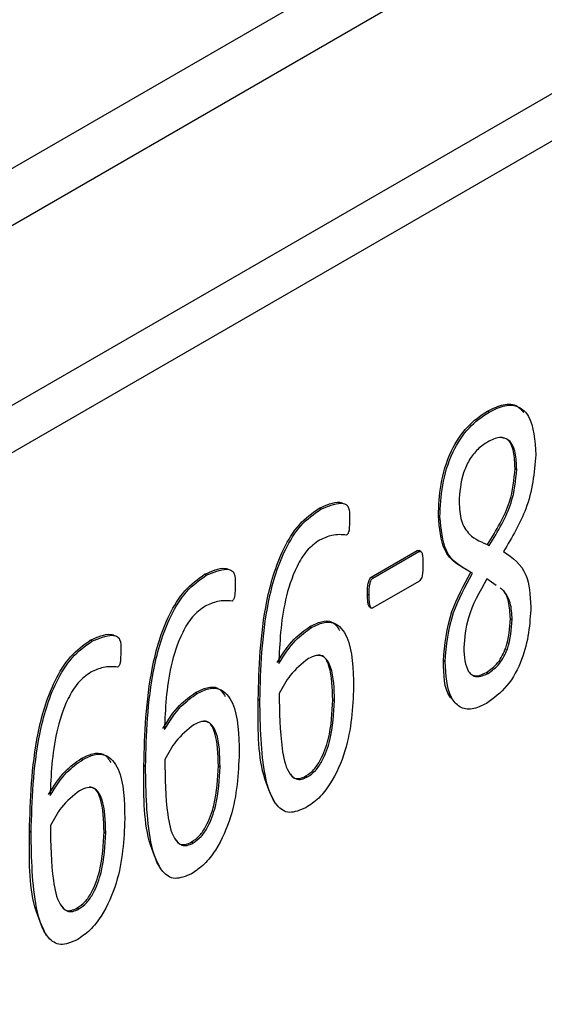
# Model space of a CAD drawing. Header units: inches. Extents: x 0 to 5655, y -2263 to 1330.
# Tile 11 of 239: x 476 to 488, y 943 to 964. Entities that reach past the tile are written whole.
import ezdxf

# ---------------------------------------------------------------- set-up
doc = ezdxf.new("R2010")
doc.units = ezdxf.units.IN
doc.header["$MEASUREMENT"] = 0

msp = doc.modelspace()

# ---------------------------------------------------------------- linework, layer by layer
at = {"color": 7, "linetype": 'Continuous', "lineweight": 25}
for p, q in [((413.885, 923.294), (668.443, 1070.211)), ((419.188, 927.58), (663.14, 1068.375)), ((611.875, 1033.684), (417.42, 921.455)), ((612.759, 1033.174), (418.304, 920.945)), ((486.516, 955.259), (486.48, 955.28)), ((487.077, 954.044), (487.113, 954.024)), ((482.89, 953.167), (482.854, 953.187)), ((485.459, 953.003), (485.424, 953.024)), ((486.485, 952.408), (486.521, 952.387)), ((483.98, 951.703), (484.971, 952.274)), ((484.016, 951.682), (485.006, 952.254)), ((485.006, 952.254), (484.971, 952.274)), ((485.053, 952.252), (485.009, 952.278)), ((480.426, 951.745), (480.39, 951.765)), ((484.016, 951.682), (483.98, 951.703)), ((485.006, 951.612), (484.016, 951.04)), ((486.672, 951.525), (486.466, 951.663)), ((483.933, 951.312), (483.897, 951.332)), ((483.94, 951.059), (483.984, 951.034)), ((486.977, 950.806), (487.013, 950.786)), ((482.691, 950.618), (482.656, 950.638)), ((477.962, 950.322), (477.926, 950.343)), ((485.568, 949.877), (485.532, 949.897)), ((486.459, 949.65), (486.494, 949.629)), ((480.227, 949.196), (480.192, 949.216)), ((481.579, 949.048), (481.544, 949.068)), ((483.15, 949.063), (483.186, 949.043)), ((477.763, 947.774), (477.728, 947.794)), ((479.116, 947.626), (479.08, 947.646)), ((480.686, 947.641), (480.722, 947.62)), ((482.573, 947.421), (482.608, 947.4)), ((476.652, 946.204), (476.616, 946.224)), ((478.222, 946.219), (478.258, 946.198)), ((480.109, 945.999), (480.144, 945.978)), ((477.645, 944.577), (477.68, 944.556))]:
    msp.add_line(p, q, dxfattribs=at)
for points, knots in [([(486.48, 955.28), (486.596, 955.336), (486.827, 955.447), (487.113, 955.43), (487.219, 955.301), (487.262, 955.249)], [0, 0, 0, 0, 0.373746, 0.746596, 1, 1, 1, 1]), ([(486.516, 955.259), (486.632, 955.316), (486.865, 955.43), (487.173, 955.395), (487.475, 955.086), (487.504, 954.646), (487.525, 954.337)], [0, 0, 0, 0, 0.187193, 0.373937, 0.560911, 1, 1, 1, 1]), ([(485.424, 953.024), (485.433, 953.245), (485.451, 953.687), (485.649, 954.376), (486.035, 954.976), (486.332, 955.179), (486.48, 955.28)], [0, 0, 0, 0, 0.281168, 0.561023, 0.780178, 1, 1, 1, 1]), ([(485.459, 953.003), (485.469, 953.225), (485.487, 953.667), (485.684, 954.355), (486.07, 954.956), (486.367, 955.158), (486.516, 955.259)], [0, 0, 0, 0, 0.281168, 0.561023, 0.780178, 1, 1, 1, 1]), ([(487.113, 954.024), (487.107, 954.148), (487.097, 954.395), (486.979, 954.664), (486.746, 954.741), (486.572, 954.656), (486.485, 954.613)], [0, 0, 0, 0, 0.280925, 0.560579, 0.779913, 1, 1, 1, 1]), ([(487.077, 954.044), (487.071, 954.166), (487.059, 954.409), (486.967, 954.671), (486.834, 954.694), (486.793, 954.702)], [0, 0, 0, 0, 0.411209, 0.820557, 1, 1, 1, 1]), ([(486.485, 954.613), (486.413, 954.566), (486.269, 954.472), (486.079, 954.228), (485.903, 953.821), (485.884, 953.53), (485.871, 953.325)], [0, 0, 0, 0, 0.187123, 0.373922, 0.56103, 1, 1, 1, 1]), ([(487.525, 954.337), (487.488, 953.948), (487.423, 953.251), (487.011, 952.56), (486.829, 952.255)], [0, 0, 0, 0, 0.558475, 1, 1, 1, 1]), ([(486.485, 952.408), (486.672, 952.714), (487.005, 953.261), (487.055, 953.805), (487.077, 954.044)], [0, 0, 0, 0, 0.560344, 1, 1, 1, 1]), ([(486.521, 952.387), (486.707, 952.694), (487.04, 953.241), (487.09, 953.785), (487.113, 954.024)], [0, 0, 0, 0, 0.560344, 1, 1, 1, 1]), ([(482.854, 953.187), (483.009, 953.257), (483.191, 953.34), (483.337, 953.307), (483.359, 953.302)], [0, 0, 0, 0, 0.84725, 1, 1, 1, 1]), ([(482.89, 953.167), (483.041, 953.229), (483.229, 953.308), (483.426, 953.287), (483.515, 953.189), (483.512, 953.053), (483.51, 952.962)], [0, 0, 0, 0, 0.499254, 0.624834, 0.749137, 1, 1, 1, 1]), ([(485.871, 953.325), (485.879, 953.183), (485.896, 952.898), (486.117, 952.551), (486.368, 952.449), (486.521, 952.387)], [0, 0, 0, 0, 0.279922, 0.559512, 1, 1, 1, 1]), ([(481.544, 949.068), (481.563, 949.757), (481.592, 950.79), (481.966, 952.131), (482.411, 952.87), (482.707, 953.082), (482.854, 953.187)], [0, 0, 0, 0, 0.501115, 0.750703, 0.875511, 1, 1, 1, 1]), ([(481.579, 949.048), (481.599, 949.737), (481.628, 950.769), (482.001, 952.11), (482.447, 952.85), (482.742, 953.061), (482.89, 953.167)], [0, 0, 0, 0, 0.501115, 0.750703, 0.875511, 1, 1, 1, 1]), ([(486.126, 951.807), (485.902, 951.93), (485.501, 952.151), (485.448, 952.757), (485.424, 953.024)], [0, 0, 0, 0, 0.5594931, 1, 1, 1, 1]), ([(486.161, 951.787), (485.937, 951.91), (485.537, 952.13), (485.483, 952.736), (485.459, 953.003)], [0, 0, 0, 0, 0.5594931, 1, 1, 1, 1]), ([(483.51, 952.962), (483.51, 952.904), (483.51, 952.817), (483.501, 952.718), (483.49, 952.669), (483.479, 952.645), (483.463, 952.623), (483.451, 952.614), (483.444, 952.61)], [0, 0, 0, 0, 0.500072, 0.750021, 0.812699, 0.874991, 0.937634, 1, 1, 1, 1]), ([(483.444, 952.61), (483.343, 952.618), (483.161, 952.632), (482.954, 952.54), (482.863, 952.5)], [0, 0, 0, 0, 0.560334, 1, 1, 1, 1]), ([(482.863, 952.5), (482.768, 952.431), (482.579, 952.293), (482.3, 951.816), (482.035, 950.958), (482.006, 950.289), (481.987, 949.842)], [0, 0, 0, 0, 0.124577, 0.249392, 0.499036, 1, 1, 1, 1]), ([(484.971, 952.274), (484.984, 952.279), (485.001, 952.285), (485.01, 952.275), (485.011, 952.273)], [0, 0, 0, 0, 0.8342248, 1, 1, 1, 1]), ([(485.006, 952.254), (485.019, 952.257), (485.045, 952.264), (485.074, 952.226), (485.088, 952.13), (485.09, 952.04), (485.091, 951.981)], [0, 0, 0, 0, 0.125196, 0.249191, 0.500458, 1, 1, 1, 1]), ([(486.829, 952.255), (487.021, 952.12), (487.365, 951.878), (487.402, 951.312), (487.418, 951.063)], [0, 0, 0, 0, 0.5587197, 1, 1, 1, 1]), ([(485.091, 951.981), (485.09, 951.92), (485.089, 951.829), (485.074, 951.717), (485.045, 951.646), (485.019, 951.623), (485.006, 951.612)], [0, 0, 0, 0, 0.499597, 0.750688, 0.87475, 1, 1, 1, 1]), ([(479.08, 947.646), (479.1, 948.335), (479.129, 949.368), (479.502, 950.709), (479.947, 951.448), (480.243, 951.659), (480.39, 951.765)], [0, 0, 0, 0, 0.501115, 0.750703, 0.875511, 1, 1, 1, 1]), ([(479.116, 947.626), (479.135, 948.315), (479.164, 949.347), (479.537, 950.688), (479.983, 951.428), (480.278, 951.639), (480.426, 951.745)], [0, 0, 0, 0, 0.501115, 0.750703, 0.875511, 1, 1, 1, 1]), ([(480.39, 951.765), (480.545, 951.835), (480.727, 951.917), (480.873, 951.885), (480.895, 951.88)], [0, 0, 0, 0, 0.84725, 1, 1, 1, 1]), ([(480.426, 951.745), (480.577, 951.807), (480.765, 951.886), (480.962, 951.865), (481.052, 951.767), (481.049, 951.631), (481.046, 951.54)], [0, 0, 0, 0, 0.499254, 0.624834, 0.749137, 1, 1, 1, 1]), ([(485.532, 949.897), (485.563, 950.25), (485.619, 950.882), (485.97, 951.524), (486.126, 951.807)], [0, 0, 0, 0, 0.5592352, 1, 1, 1, 1]), ([(485.568, 949.877), (485.599, 950.23), (485.654, 950.861), (486.006, 951.504), (486.161, 951.787)], [0, 0, 0, 0, 0.5592352, 1, 1, 1, 1]), ([(481.046, 951.54), (481.046, 951.482), (481.046, 951.395), (481.037, 951.296), (481.026, 951.247), (481.015, 951.223), (480.999, 951.2), (480.987, 951.192), (480.98, 951.188)], [0, 0, 0, 0, 0.500072, 0.750021, 0.812699, 0.874991, 0.937634, 1, 1, 1, 1]), ([(483.897, 951.332), (483.898, 951.393), (483.899, 951.483), (483.915, 951.596), (483.942, 951.667), (483.968, 951.691), (483.98, 951.703)], [0, 0, 0, 0, 0.499776, 0.750545, 0.875145, 1, 1, 1, 1]), ([(483.933, 951.312), (483.933, 951.372), (483.934, 951.463), (483.951, 951.575), (483.977, 951.646), (484.003, 951.67), (484.016, 951.682)], [0, 0, 0, 0, 0.499776, 0.750545, 0.875145, 1, 1, 1, 1]), ([(486.466, 951.663), (486.31, 951.383), (486.031, 950.883), (485.989, 950.398), (485.971, 950.185)], [0, 0, 0, 0, 0.559748, 1, 1, 1, 1]), ([(483.944, 951.057), (483.937, 951.065), (483.915, 951.088), (483.902, 951.187), (483.899, 951.274), (483.897, 951.332)], [0, 0, 0, 0, 0.138705, 0.425814, 1, 1, 1, 1]), ([(484.016, 951.04), (484.009, 951.037), (483.996, 951.03), (483.974, 951.036), (483.952, 951.07), (483.936, 951.165), (483.934, 951.253), (483.933, 951.312)], [0, 0, 0, 0, 0.062476, 0.125171, 0.24959, 0.499736, 1, 1, 1, 1]), ([(486.977, 950.806), (486.969, 950.931), (486.953, 951.181), (486.859, 951.4), (486.77, 951.457), (486.758, 951.464)], [0, 0, 0, 0, 0.465393, 0.930218, 1, 1, 1, 1]), ([(487.013, 950.786), (487.007, 950.915), (486.996, 951.173), (486.884, 951.338), (486.828, 951.421)], [0, 0, 0, 0, 0.500306, 1, 1, 1, 1]), ([(480.98, 951.188), (480.879, 951.196), (480.697, 951.21), (480.49, 951.118), (480.399, 951.078)], [0, 0, 0, 0, 0.5603343, 1, 1, 1, 1]), ([(480.399, 951.078), (480.305, 951.009), (480.115, 950.871), (479.836, 950.394), (479.571, 949.536), (479.542, 948.867), (479.523, 948.42)], [0, 0, 0, 0, 0.124577, 0.249392, 0.499036, 1, 1, 1, 1]), ([(487.418, 951.063), (487.394, 950.692), (487.357, 950.135), (486.926, 949.322), (486.618, 949.097), (486.464, 948.984)], [0, 0, 0, 0, 0.5001926, 0.7502802, 1, 1, 1, 1]), ([(482.656, 950.638), (482.74, 950.68), (482.908, 950.763), (483.159, 950.766), (483.249, 950.63), (483.297, 950.557)], [0, 0, 0, 0, 0.317008, 0.633248, 1, 1, 1, 1]), ([(482.691, 950.618), (482.776, 950.66), (482.945, 950.745), (483.25, 950.731), (483.575, 950.311), (483.589, 949.729), (483.598, 949.34)], [0, 0, 0, 0, 0.125441, 0.250577, 0.499353, 1, 1, 1, 1]), ([(486.459, 949.65), (486.545, 949.711), (486.675, 949.803), (486.807, 950.011), (486.95, 950.339), (486.965, 950.599), (486.977, 950.806)], [0, 0, 0, 0, 0.249367, 0.375044, 0.501015, 1, 1, 1, 1]), ([(486.494, 949.629), (486.581, 949.691), (486.711, 949.783), (486.842, 949.99), (486.986, 950.318), (487.001, 950.578), (487.013, 950.786)], [0, 0, 0, 0, 0.249367, 0.375044, 0.501015, 1, 1, 1, 1]), ([(477.926, 950.343), (478.081, 950.413), (478.263, 950.495), (478.409, 950.463), (478.431, 950.458)], [0, 0, 0, 0, 0.84725, 1, 1, 1, 1]), ([(477.962, 950.322), (478.113, 950.385), (478.301, 950.464), (478.498, 950.443), (478.588, 950.345), (478.585, 950.209), (478.583, 950.118)], [0, 0, 0, 0, 0.499254, 0.624834, 0.749137, 1, 1, 1, 1]), ([(481.952, 949.862), (482.067, 950.044), (482.271, 950.367), (482.538, 950.555), (482.656, 950.638)], [0, 0, 0, 0, 0.560629, 1, 1, 1, 1]), ([(481.987, 949.842), (482.102, 950.023), (482.306, 950.347), (482.574, 950.535), (482.691, 950.618)], [0, 0, 0, 0, 0.560629, 1, 1, 1, 1]), ([(476.616, 946.224), (476.636, 946.913), (476.665, 947.945), (477.038, 949.287), (477.484, 950.026), (477.779, 950.237), (477.926, 950.343)], [0, 0, 0, 0, 0.501115, 0.750703, 0.875511, 1, 1, 1, 1]), ([(476.652, 946.204), (476.671, 946.893), (476.7, 947.925), (477.073, 949.266), (477.519, 950.006), (477.814, 950.217), (477.962, 950.322)], [0, 0, 0, 0, 0.501115, 0.750703, 0.875511, 1, 1, 1, 1]), ([(478.583, 950.118), (478.582, 950.06), (478.582, 949.973), (478.573, 949.873), (478.563, 949.825), (478.551, 949.801), (478.535, 949.778), (478.523, 949.77), (478.516, 949.766)], [0, 0, 0, 0, 0.500072, 0.750021, 0.812699, 0.874991, 0.937634, 1, 1, 1, 1]), ([(483.186, 949.043), (483.181, 949.3), (483.174, 949.686), (482.989, 950.001), (482.793, 950.03), (482.68, 949.974), (482.624, 949.947)], [0, 0, 0, 0, 0.5010711, 0.7498844, 0.874705, 1, 1, 1, 1]), ([(483.15, 949.063), (483.143, 949.314), (483.132, 949.69), (482.977, 950.015), (482.859, 950.022), (482.839, 950.023)], [0, 0, 0, 0, 0.625587, 0.93623, 1, 1, 1, 1]), ([(485.971, 950.185), (485.983, 949.99), (485.998, 949.747), (486.146, 949.589), (486.279, 949.536), (486.408, 949.592), (486.494, 949.629)], [0, 0, 0, 0, 0.4991447, 0.6250278, 0.7507661, 1, 1, 1, 1]), ([(482.624, 949.947), (482.486, 949.838), (482.239, 949.643), (482.07, 949.335), (481.995, 949.199)], [0, 0, 0, 0, 0.557994, 1, 1, 1, 1]), ([(485.746, 949.05), (485.72, 949.076), (485.547, 949.25), (485.539, 949.6), (485.532, 949.897)], [0, 0, 0, 0, 0.149342, 1, 1, 1, 1]), ([(486.464, 948.984), (486.357, 948.932), (486.144, 948.829), (485.871, 948.888), (485.611, 949.19), (485.586, 949.594), (485.568, 949.877)], [0, 0, 0, 0, 0.186883, 0.373493, 0.560545, 1, 1, 1, 1]), ([(477.935, 949.656), (477.841, 949.587), (477.651, 949.449), (477.372, 948.972), (477.107, 948.114), (477.079, 947.445), (477.059, 946.998)], [0, 0, 0, 0, 0.124577, 0.249392, 0.499036, 1, 1, 1, 1]), ([(478.516, 949.766), (478.415, 949.774), (478.233, 949.788), (478.026, 949.696), (477.935, 949.656)], [0, 0, 0, 0, 0.560334, 1, 1, 1, 1]), ([(486.18, 949.592), (486.191, 949.588), (486.266, 949.556), (486.37, 949.607), (486.459, 949.65)], [0, 0, 0, 0, 0.145932, 1, 1, 1, 1]), ([(479.488, 948.44), (479.603, 948.622), (479.807, 948.945), (480.074, 949.133), (480.192, 949.216)], [0, 0, 0, 0, 0.560629, 1, 1, 1, 1]), ([(479.523, 948.42), (479.638, 948.601), (479.842, 948.925), (480.11, 949.113), (480.227, 949.196)], [0, 0, 0, 0, 0.560629, 1, 1, 1, 1]), ([(480.192, 949.216), (480.276, 949.258), (480.444, 949.341), (480.696, 949.344), (480.785, 949.208), (480.833, 949.134)], [0, 0, 0, 0, 0.3170083, 0.6332484, 1, 1, 1, 1]), ([(480.227, 949.196), (480.312, 949.238), (480.481, 949.323), (480.786, 949.309), (481.111, 948.889), (481.125, 948.307), (481.134, 947.918)], [0, 0, 0, 0, 0.125441, 0.250577, 0.499353, 1, 1, 1, 1]), ([(481.995, 949.199), (482.001, 948.794), (482.011, 948.188), (482.14, 947.554), (482.318, 947.352), (482.475, 947.336), (482.564, 947.379), (482.608, 947.4)], [0, 0, 0, 0, 0.500838, 0.750703, 0.875014, 0.937512, 1, 1, 1, 1]), ([(483.598, 949.34), (483.578, 948.891), (483.547, 948.216), (483.179, 947.347), (482.853, 946.924), (482.664, 946.799), (482.57, 946.736)], [0, 0, 0, 0, 0.500083, 0.749519, 0.87469, 1, 1, 1, 1]), ([(481.913, 946.822), (481.819, 947.02), (481.53, 947.63), (481.538, 948.489), (481.544, 949.068)], [0, 0, 0, 0, 0.325718, 1, 1, 1, 1]), ([(482.57, 946.736), (482.446, 946.684), (482.198, 946.581), (481.853, 946.825), (481.604, 947.643), (481.589, 948.486), (481.579, 949.048)], [0, 0, 0, 0, 0.124144, 0.248676, 0.498435, 1, 1, 1, 1]), ([(482.573, 947.421), (482.632, 947.462), (482.749, 947.545), (482.934, 947.831), (483.119, 948.368), (483.138, 948.785), (483.15, 949.063)], [0, 0, 0, 0, 0.124826, 0.249744, 0.499344, 1, 1, 1, 1]), ([(482.608, 947.4), (482.667, 947.442), (482.785, 947.524), (482.969, 947.81), (483.154, 948.347), (483.173, 948.764), (483.186, 949.043)], [0, 0, 0, 0, 0.124826, 0.249744, 0.499344, 1, 1, 1, 1]), ([(480.722, 947.62), (480.717, 947.878), (480.71, 948.264), (480.525, 948.579), (480.329, 948.608), (480.216, 948.552), (480.16, 948.525)], [0, 0, 0, 0, 0.5010711, 0.7498844, 0.874705, 1, 1, 1, 1]), ([(480.686, 947.641), (480.679, 947.892), (480.668, 948.268), (480.513, 948.593), (480.395, 948.6), (480.375, 948.601)], [0, 0, 0, 0, 0.625587, 0.93623, 1, 1, 1, 1]), ([(480.16, 948.525), (480.022, 948.416), (479.775, 948.221), (479.606, 947.913), (479.531, 947.776)], [0, 0, 0, 0, 0.557994, 1, 1, 1, 1]), ([(477.728, 947.794), (477.812, 947.835), (477.98, 947.918), (478.232, 947.922), (478.321, 947.786), (478.369, 947.712)], [0, 0, 0, 0, 0.317008, 0.633248, 1, 1, 1, 1]), ([(481.134, 947.918), (481.114, 947.469), (481.083, 946.794), (480.715, 945.925), (480.389, 945.502), (480.2, 945.377), (480.106, 945.314)], [0, 0, 0, 0, 0.500083, 0.749519, 0.87469, 1, 1, 1, 1]), ([(477.024, 947.018), (477.139, 947.2), (477.343, 947.523), (477.61, 947.711), (477.728, 947.794)], [0, 0, 0, 0, 0.560629, 1, 1, 1, 1]), ([(477.059, 946.998), (477.174, 947.179), (477.378, 947.503), (477.646, 947.691), (477.763, 947.774)], [0, 0, 0, 0, 0.560629, 1, 1, 1, 1]), ([(477.763, 947.774), (477.848, 947.816), (478.017, 947.901), (478.322, 947.887), (478.647, 947.467), (478.661, 946.885), (478.67, 946.496)], [0, 0, 0, 0, 0.125441, 0.250577, 0.499353, 1, 1, 1, 1]), ([(479.531, 947.776), (479.537, 947.372), (479.547, 946.766), (479.677, 946.131), (479.854, 945.929), (480.011, 945.914), (480.1, 945.957), (480.144, 945.978)], [0, 0, 0, 0, 0.500838, 0.750703, 0.875014, 0.937512, 1, 1, 1, 1]), ([(479.45, 945.4), (479.355, 945.598), (479.066, 946.208), (479.074, 947.067), (479.08, 947.646)], [0, 0, 0, 0, 0.325718, 1, 1, 1, 1]), ([(480.106, 945.314), (479.982, 945.262), (479.734, 945.159), (479.389, 945.403), (479.14, 946.221), (479.125, 947.064), (479.116, 947.626)], [0, 0, 0, 0, 0.124144, 0.248676, 0.498435, 1, 1, 1, 1]), ([(480.109, 945.999), (480.168, 946.04), (480.285, 946.122), (480.47, 946.409), (480.655, 946.946), (480.674, 947.363), (480.686, 947.641)], [0, 0, 0, 0, 0.124826, 0.249744, 0.499344, 1, 1, 1, 1]), ([(480.144, 945.978), (480.203, 946.02), (480.321, 946.102), (480.505, 946.388), (480.69, 946.925), (480.709, 947.342), (480.722, 947.62)], [0, 0, 0, 0, 0.124826, 0.249744, 0.499344, 1, 1, 1, 1]), ([(482.241, 947.457), (482.266, 947.425), (482.315, 947.363), (482.44, 947.357), (482.529, 947.4), (482.573, 947.421)], [0, 0, 0, 0, 0.346919, 0.673485, 1, 1, 1, 1]), ([(477.696, 947.102), (477.558, 946.994), (477.311, 946.799), (477.142, 946.491), (477.067, 946.354)], [0, 0, 0, 0, 0.557994, 1, 1, 1, 1]), ([(478.258, 946.198), (478.253, 946.456), (478.246, 946.842), (478.061, 947.157), (477.865, 947.186), (477.752, 947.13), (477.696, 947.102)], [0, 0, 0, 0, 0.5010711, 0.7498844, 0.874705, 1, 1, 1, 1]), ([(478.222, 946.219), (478.215, 946.47), (478.204, 946.846), (478.049, 947.171), (477.931, 947.178), (477.911, 947.179)], [0, 0, 0, 0, 0.625587, 0.93623, 1, 1, 1, 1]), ([(478.67, 946.496), (478.65, 946.046), (478.619, 945.372), (478.251, 944.503), (477.925, 944.08), (477.736, 943.955), (477.642, 943.892)], [0, 0, 0, 0, 0.500083, 0.749519, 0.87469, 1, 1, 1, 1]), ([(476.986, 943.978), (476.891, 944.176), (476.602, 944.786), (476.61, 945.645), (476.616, 946.224)], [0, 0, 0, 0, 0.325718, 1, 1, 1, 1]), ([(477.067, 946.354), (477.073, 945.95), (477.083, 945.344), (477.213, 944.709), (477.39, 944.507), (477.547, 944.492), (477.636, 944.535), (477.68, 944.556)], [0, 0, 0, 0, 0.500838, 0.750703, 0.875014, 0.937512, 1, 1, 1, 1]), ([(477.645, 944.577), (477.704, 944.618), (477.821, 944.7), (478.006, 944.987), (478.191, 945.524), (478.21, 945.941), (478.222, 946.219)], [0, 0, 0, 0, 0.124826, 0.249744, 0.499344, 1, 1, 1, 1]), ([(477.642, 943.892), (477.518, 943.84), (477.27, 943.737), (476.925, 943.981), (476.676, 944.799), (476.661, 945.641), (476.652, 946.204)], [0, 0, 0, 0, 0.124144, 0.248676, 0.498435, 1, 1, 1, 1]), ([(477.68, 944.556), (477.739, 944.597), (477.857, 944.68), (478.041, 944.966), (478.226, 945.503), (478.245, 945.92), (478.258, 946.198)], [0, 0, 0, 0, 0.124826, 0.249744, 0.499344, 1, 1, 1, 1]), ([(479.777, 946.035), (479.802, 946.003), (479.851, 945.941), (479.976, 945.935), (480.065, 945.978), (480.109, 945.999)], [0, 0, 0, 0, 0.3469189, 0.6734854, 1, 1, 1, 1]), ([(477.313, 944.613), (477.338, 944.581), (477.387, 944.519), (477.512, 944.513), (477.601, 944.556), (477.645, 944.577)], [0, 0, 0, 0, 0.3469189, 0.6734854, 1, 1, 1, 1])]:
    msp.add_open_spline(points, degree=3, knots=knots, dxfattribs=at)

doc.saveas('drawing.dxf')
